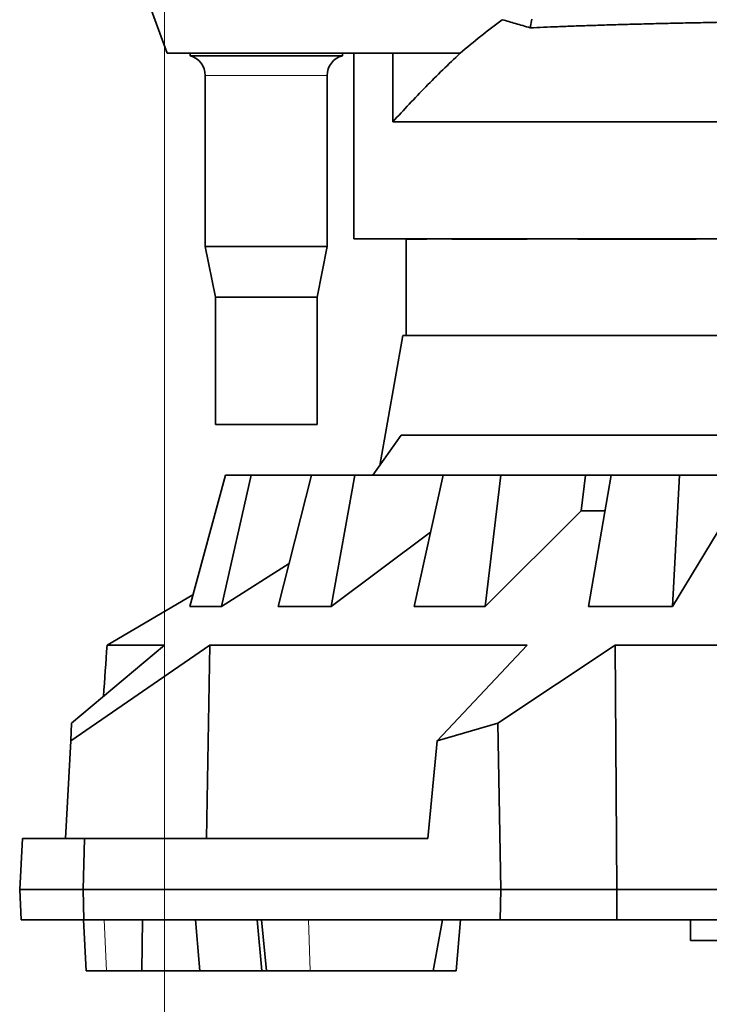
# Model space of a CAD drawing. Header units: millimetres. Extents: x 0 to 12429, y 0 to 8400.
# Tile 13 of 139: x 2396 to 2668, y 3126 to 3514. Entities that reach past the tile are written whole.
import ezdxf

# ---------------------------------------------------------------- set-up
doc = ezdxf.new("R2010")
doc.units = ezdxf.units.MM
doc.header["$LTSCALE"] = 20
doc.styles.add('SLDTEXTSTYLE0', font='TXT', dxfattribs={"width": 0.605})
doc.dimstyles.new('SLDDIMSTYLE3', dxfattribs={"dimtxt": 70, "dimasz": 70, "dimexe": 0, "dimexo": 0.0625, "dimgap": 17.5, "dimtad": 1, "dimdec": 1, "dimrnd": 1e-09, "dimzin": 12, "dimdsep": 46, "dimtxsty": 'SLDTEXTSTYLE0', "dimsah": 1, "dimcen": 0.09, "dimadec": 0, "dimazin": 3, "dimtfac": 1, "dimtofl": 0, "dimtmove": 0, "dimatfit": 3, "dimfxl": 1, "dimfrac": 2, "dimtolj": 1, "dimtzin": 12, "dimarcsym": 0})
doc.dimstyles.new('SLDDIMSTYLE7', dxfattribs={"dimtxt": 70, "dimasz": 70, "dimexe": 0, "dimexo": 0.0625, "dimgap": -17.5, "dimtad": 1, "dimdec": 1, "dimrnd": 1e-09, "dimzin": 12, "dimdsep": 46, "dimtxsty": 'SLDTEXTSTYLE0', "dimsah": 1, "dimcen": 0.09, "dimadec": 0, "dimazin": 3, "dimtfac": 1, "dimtmove": 0, "dimatfit": 0, "dimfxl": 1, "dimfrac": 2, "dimtolj": 1, "dimarcsym": 0})

# ---------------------------------------------------------------- blocks, each defined once
blk = doc.blocks.new('_D_48')
at = {"color": 7, "linetype": 'Continuous', "lineweight": 0}
for p, q in [((2453.43, 3915.58), (2453.43, 2869.58)), ((2723.43, 3702.58), (2723.43, 2869.58)), ((2453.43, 2899.58), (2723.43, 2899.58))]:
    blk.add_line(p, q, dxfattribs=at)
at = {"color": 7, "linetype": 'Continuous', "lineweight": 18}
for points in [[(2453.43, 2899.58), (2523.43, 2889.58), (2523.43, 2909.58)], [(2723.43, 2899.58), (2653.43, 2909.58), (2653.43, 2889.58)]]:
    blk.add_solid(points, dxfattribs=at)
at = {"color": 7, "linetype": 'Continuous', "lineweight": 18, "insert": (2508.22, 2989.81), "char_height": 70, "attachment_point": 1, "style": 'SLDTEXTSTYLE0'}
blk.add_mtext('270', dxfattribs=at)
blk = doc.blocks.new('_D_50')
at = {"color": 7, "linetype": 'Continuous', "lineweight": 0}
for p, q in [((2723.43, 3702.58), (2723.43, 2869.58)), ((2803.43, 3542.58), (2803.43, 2869.58)), ((2893.33, 2921.07), (2893.33, 3028.5)), ((2893.33, 3028.5), (3048.4, 3028.5)), ((3048.4, 3028.5), (3048.4, 2921.07)), ((3048.4, 2921.07), (2893.33, 2921.07)), ((2723.43, 2899.58), (2603.43, 2899.58)), ((2723.43, 2899.58), (2803.43, 2899.58)), ((2803.43, 2899.58), (3056.42, 2899.58))]:
    blk.add_line(p, q, dxfattribs=at)
at = {"color": 7, "linetype": 'Continuous', "lineweight": 18}
for points in [[(2723.43, 2899.58), (2653.43, 2909.58), (2653.43, 2889.58)], [(2803.43, 2899.58), (2873.43, 2889.58), (2873.43, 2909.58)]]:
    blk.add_solid(points, dxfattribs=at)
at = {"color": 7, "linetype": 'Continuous', "lineweight": 18, "insert": (2917.39, 3011.3), "char_height": 70, "attachment_point": 1, "style": 'SLDTEXTSTYLE0'}
blk.add_mtext('80', dxfattribs=at)

msp = doc.modelspace()

# ---------------------------------------------------------------- linework, layer by layer
at = {"color": 7, "linetype": 'Continuous', "lineweight": 35}
for p, q in [((2410.871133, 3620.24806), (2454.426827, 3500.579774)), ((2597.892515, 3513.971867), (2597.296, 3510.588865)), ((2543.269741, 3500.579774), (2454.426827, 3500.579774)), ((2463.476827, 3500.579774), (2463.476827, 3499.579774)), ((2493.426827, 3499.579774), (2463.476827, 3499.579774)), ((2523.376827, 3499.579774), (2493.426827, 3499.579774)), ((2523.376827, 3499.579774), (2523.376827, 3500.579774)), ((2527.926827, 3500.579774), (2527.926827, 3427.579774)), ((2543.269741, 3473.649758), (2543.269741, 3500.579774)), ((2569.688238, 3500.579774), (2543.269741, 3500.579774)), ((2469.426827, 3491.846889), (2469.426827, 3424.579774)), ((2517.426827, 3424.579774), (2517.426827, 3491.846889)), ((3018.723076, 3473.649758), (2543.269741, 3473.649758)), ((3018.723076, 3427.579774), (2527.926827, 3427.579774)), ((2548.426827, 3427.579774), (2548.426827, 3389.579774)), ((2548.44033, 3427.397234), (2548.44033, 3427.579774)), ((2556.591728, 3427.397234), (2548.44033, 3427.397234)), ((2556.591728, 3427.397234), (2556.591728, 3427.579774)), ((2566.509709, 3427.397234), (2566.509709, 3427.579774)), ((2596.082356, 3427.397234), (2566.509709, 3427.397234)), ((2596.082356, 3427.397234), (2596.082356, 3427.579774)), ((2616.080343, 3427.397234), (2616.080343, 3427.579774)), ((2662.572072, 3427.397234), (2616.080343, 3427.397234)), ((2662.572072, 3427.397234), (2662.572072, 3427.579774)), ((2469.426827, 3424.579774), (2473.426827, 3404.579774)), ((2493.426827, 3424.579774), (2469.426827, 3424.579774)), ((2517.426827, 3424.579774), (2493.426827, 3424.579774)), ((2513.426827, 3404.579774), (2517.426827, 3424.579774)), ((2473.426827, 3404.579774), (2473.426827, 3354.579774)), ((2493.426827, 3404.579774), (2473.426827, 3404.579774)), ((2513.426827, 3404.579774), (2493.426827, 3404.579774)), ((2513.426827, 3354.579774), (2513.426827, 3404.579774)), ((2547.124811, 3389.579774), (2538.095602, 3338.372583)), ((2547.124811, 3389.579774), (2999.728843, 3389.579774)), ((2493.426827, 3354.579774), (2473.426827, 3354.579774)), ((2513.426827, 3354.579774), (2493.426827, 3354.579774)), ((2535.432314, 3334.579774), (2546.49673, 3350.336698)), ((2546.49673, 3350.336698), (3004.708478, 3350.336698)), ((2463.373736, 3282.974255), (2477.370644, 3334.579774)), ((2487.544526, 3334.579774), (2475.848934, 3282.974255)), ((2487.544526, 3334.579774), (2477.370644, 3334.579774)), ((2511.251202, 3334.579774), (2487.544526, 3334.579774)), ((2498.123143, 3282.974255), (2511.251202, 3334.579774)), ((2528.313059, 3334.579774), (2511.251202, 3334.579774)), ((2528.313059, 3334.579774), (2519.044365, 3282.974255)), ((2562.998596, 3334.579774), (2528.313059, 3334.579774)), ((2551.634041, 3282.974255), (2562.998596, 3334.579774)), ((2585.785691, 3334.579774), (2562.998596, 3334.579774)), ((2585.785691, 3334.579774), (2579.575541, 3282.974255)), ((2619.07686, 3334.579774), (2585.785691, 3334.579774)), ((2617.386097, 3320.539953), (2619.07686, 3334.579774)), ((2628.991037, 3334.579774), (2619.07686, 3334.579774)), ((2620.25975, 3282.974255), (2629.086326, 3334.579774)), ((2656.045756, 3334.579774), (2629.086326, 3334.579774)), ((2656.045756, 3334.579774), (2653.317361, 3282.974255)), ((2676.87143, 3334.579774), (2656.045756, 3334.579774)), ((2579.575541, 3282.974255), (2617.386097, 3320.539953)), ((2617.386097, 3320.539953), (2626.588692, 3320.539953)), ((2653.317361, 3282.974255), (2676.128374, 3320.539953)), ((2519.044365, 3282.974255), (2558.059223, 3312.150483)), ((2475.848934, 3282.974255), (2502.408112, 3299.818181)), ((2464.593728, 3287.472269), (2430.8015, 3267.670103)), ((2463.373736, 3282.974255), (2475.848934, 3282.974255)), ((2498.123143, 3282.974255), (2519.044365, 3282.974255)), ((2551.634041, 3282.974255), (2579.575541, 3282.974255)), ((2620.25975, 3282.974255), (2653.317361, 3282.974255)), ((2471.261053, 3267.670103), (2416.489262, 3230.014514)), ((2416.853836, 3236.971002), (2453.454204, 3267.670103)), ((2430.8015, 3267.670103), (2453.454204, 3267.670103)), ((2471.261053, 3267.670103), (2469.888573, 3191.579774)), ((2471.261053, 3267.670103), (2596.140011, 3267.670103)), ((2560.629089, 3230.014514), (2596.140011, 3267.670103)), ((2630.765372, 3267.670103), (2584.550922, 3236.971002)), ((2630.765372, 3267.670103), (2631.426879, 3171.579774)), ((2630.765372, 3267.670103), (2916.088282, 3267.670103)), ((2416.489262, 3230.014514), (2416.853836, 3236.971002)), ((2584.550922, 3236.971002), (2560.629089, 3230.014514)), ((2584.550922, 3236.971002), (2585.691409, 3171.579774)), ((2416.489262, 3230.014514), (2414.474983, 3191.579774)), ((2560.629089, 3230.014514), (2557.052521, 3191.579774)), ((2396.426827, 3171.579774), (2397.474983, 3191.579774)), ((2397.474983, 3191.579774), (2421.860987, 3191.579774)), ((2421.860987, 3191.579774), (2421.426827, 3171.579774)), ((2557.052521, 3191.579774), (2421.860987, 3191.579774)), ((2397.05572, 3159.579774), (2396.426827, 3171.579774)), ((2421.426827, 3171.579774), (2396.426827, 3171.579774)), ((2585.691409, 3171.579774), (2421.426827, 3171.579774)), ((2421.426827, 3171.579774), (2421.687323, 3159.579774)), ((2585.691409, 3171.579774), (2585.482117, 3159.579774)), ((2631.426879, 3171.579774), (2585.691409, 3171.579774)), ((2631.426879, 3171.579774), (2631.34304, 3159.579774)), ((2631.426879, 3171.579774), (2915.426775, 3171.579774)), ((2421.687323, 3159.579774), (2397.05572, 3159.579774)), ((2421.478498, 3159.579774), (2422.526653, 3139.579774)), ((2421.687323, 3159.579774), (2585.482117, 3159.579774)), ((2444.472843, 3139.579774), (2444.723947, 3159.579774)), ((2467.007885, 3142.525533), (2465.57241, 3159.579774)), ((2489.922255, 3159.579774), (2491.672029, 3139.579774)), ((2491.569742, 3159.579774), (2493.477417, 3139.579774)), ((2559.136653, 3139.579774), (2562.834219, 3159.579774)), ((2568.172482, 3139.579774), (2569.922255, 3159.579774)), ((2585.482117, 3159.579774), (2631.34304, 3159.579774)), ((2631.34304, 3159.579774), (2768.426827, 3159.579774)), ((2660.426827, 3159.579774), (2660.426827, 3151.479774)), ((2977.640057, 3151.479774), (2660.426827, 3151.479774)), ((2466.996017, 3142.524495), (2467.253646, 3139.579774)), ((2422.526653, 3139.579774), (2430.560018, 3139.579774)), ((2430.560018, 3139.579774), (2444.472843, 3139.579774)), ((2467.255833, 3139.579774), (2444.472843, 3139.579774)), ((2491.672029, 3139.579774), (2467.253646, 3139.579774)), ((2493.477417, 3139.579774), (2491.672029, 3139.579774)), ((2493.477417, 3139.579774), (2510.701216, 3139.579774)), ((2510.701216, 3139.579774), (2559.136653, 3139.579774)), ((2568.172482, 3139.579774), (2559.136653, 3139.579774))]:
    msp.add_line(p, q, dxfattribs=at)
at = {"color": 8, "linetype": 'Continuous', "lineweight": 18}
for p, q in [((2493.426827, 3491.846889), (2469.426827, 3491.846889)), ((2517.426827, 3491.846889), (2493.426827, 3491.846889)), ((2430.560018, 3139.579774), (2429.728032, 3159.579774)), ((2510.701216, 3139.579774), (2510.063697, 3159.579774))]:
    msp.add_line(p, q, dxfattribs=at)
at = {"color": 7, "linetype": 'Continuous', "lineweight": 35}
for centre, start, end in [((2461.426827, 3491.846889), 0, 75.15233385), ((2525.426827, 3491.846889), 104.84766615, 180)]:
    msp.add_arc(centre, 8, start, end, dxfattribs=at)
msp.add_ellipse((2700.535926, -369.100644), major_axis=(122.252125, 6182.856045), ratio=0.0682328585, start_param=0.9433118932, end_param=0.947327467, dxfattribs=at)
for points, knots in [([(2586.301415, 3513.795811), (2583.481698, 3511.66877), (2577.839434, 3507.412553), (2572.406212, 3502.858128), (2569.688238, 3500.579774)], [0, 0, 0, 0, 0.4997491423, 1, 1, 1, 1]), ([(2586.301415, 3513.795811), (2588.017237, 3513.306059), (2591.452518, 3512.325516), (2595.346799, 3511.168157), (2597.296, 3510.588865)], [0, 0, 0, 0, 0.499470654, 1, 1, 1, 1]), ([(2994.765684, 3506.428981), (2994.225387, 3506.629138), (2993.141493, 3507.030674), (2990.352682, 3507.528246), (2987.495966, 3507.924152), (2984.978395, 3508.221288), (2982.118347, 3508.515301), (2978.880888, 3508.808844), (2975.264532, 3509.100634), (2971.25407, 3509.390661), (2966.891118, 3509.67527), (2962.147192, 3509.955951), (2957.031191, 3510.231365), (2951.531423, 3510.501505), (2945.69073, 3510.763814), (2939.591285, 3511.014741), (2933.270596, 3511.25354), (2926.737377, 3511.480742), (2919.923047, 3511.698758), (2912.786575, 3511.908669), (2905.349065, 3512.109311), (2897.59956, 3512.300542), (2889.602731, 3512.480446), (2881.470406, 3512.646612), (2873.245123, 3512.798769), (2864.930118, 3512.937524), (2856.437178, 3513.064371), (2847.717397, 3513.179854), (2838.801692, 3513.283122), (2829.681095, 3513.373913), (2820.434745, 3513.451171), (2811.190665, 3513.513913), (2801.991487, 3513.562377), (2792.834526, 3513.59717), (2783.622723, 3513.618683), (2774.304849, 3513.626863), (2764.918108, 3513.621266), (2755.456525, 3513.601545), (2746.004701, 3513.567615), (2736.691462, 3513.520025), (2727.55474, 3513.459486), (2718.586281, 3513.386535), (2709.69202, 3513.300425), (2700.824158, 3513.20052), (2692.021966, 3513.086829), (2683.283105, 3512.958956), (2674.688088, 3512.817801), (2666.351848, 3512.665344), (2658.303494, 3512.502686), (2650.530251, 3512.330231), (2642.951811, 3512.146216), (2635.528957, 3511.949493), (2628.299298, 3511.740507), (2621.261783, 3511.51893), (2614.493569, 3511.28627), (2606.299128, 3510.981719), (2600.805885, 3510.74202), (2597.296, 3510.588865)], [0, 0, 0, 0, 0.0322118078, 0.0646203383, 0.0811362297, 0.0976521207, 0.1142741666, 0.1308962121, 0.1480589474, 0.1652216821, 0.1825037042, 0.1997857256, 0.2174440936, 0.2351024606, 0.2528909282, 0.2706793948, 0.2878339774, 0.3049885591, 0.3222624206, 0.3395362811, 0.357186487, 0.3748366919, 0.3926170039, 0.4103973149, 0.427539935, 0.4446825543, 0.4619443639, 0.4792061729, 0.4968440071, 0.5144818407, 0.5322496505, 0.5500174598, 0.5671497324, 0.5842820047, 0.601533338, 0.6187846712, 0.6364115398, 0.6540384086, 0.6717950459, 0.6895516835, 0.7066798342, 0.7238079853, 0.7410550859, 0.758302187, 0.7759243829, 0.7935465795, 0.8112983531, 0.8290501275, 0.8461822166, 0.8633143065, 0.8805653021, 0.8978162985, 0.915442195, 0.9330680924, 0.9508234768, 0.9685788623, 1, 1, 1, 1]), ([(2543.269741, 3473.649758), (2547.543418, 3478.284627), (2556.097805, 3487.561993), (2565.155611, 3496.238136), (2569.688238, 3500.579774)], [0, 0, 0, 0, 0.4995889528, 1, 1, 1, 1])]:
    msp.add_open_spline(points, degree=3, knots=knots, dxfattribs=at)

# ---------------------------------------------------------------- dimensions: what is measured, and where the dimension line sits
at = {"color": 7, "linetype": 'Continuous', "lineweight": 18}
for base, p1, p2, dimstyle, picture, middle in [((2723.426827, 2899.579774), (2453.426827, 3919.579774), (2723.426827, 3706.579774), 'SLDDIMSTYLE3', '_D_48', (2588.426827, 2899.579774)), ((2803.426827, 2899.579774), (2723.426827, 3706.579774), (2803.426827, 3546.579774), 'SLDDIMSTYLE7', '_D_50', (2970.866637, 2899.579774))]:
    dim = msp.add_linear_dim(base=base, p1=p1, p2=p2, dimstyle=dimstyle, dxfattribs=at)
    dim.commit()
    dim.dimension.update_dxf_attribs({"geometry": picture, "text_midpoint": middle, "dimtype": 160})

doc.saveas('drawing.dxf')
